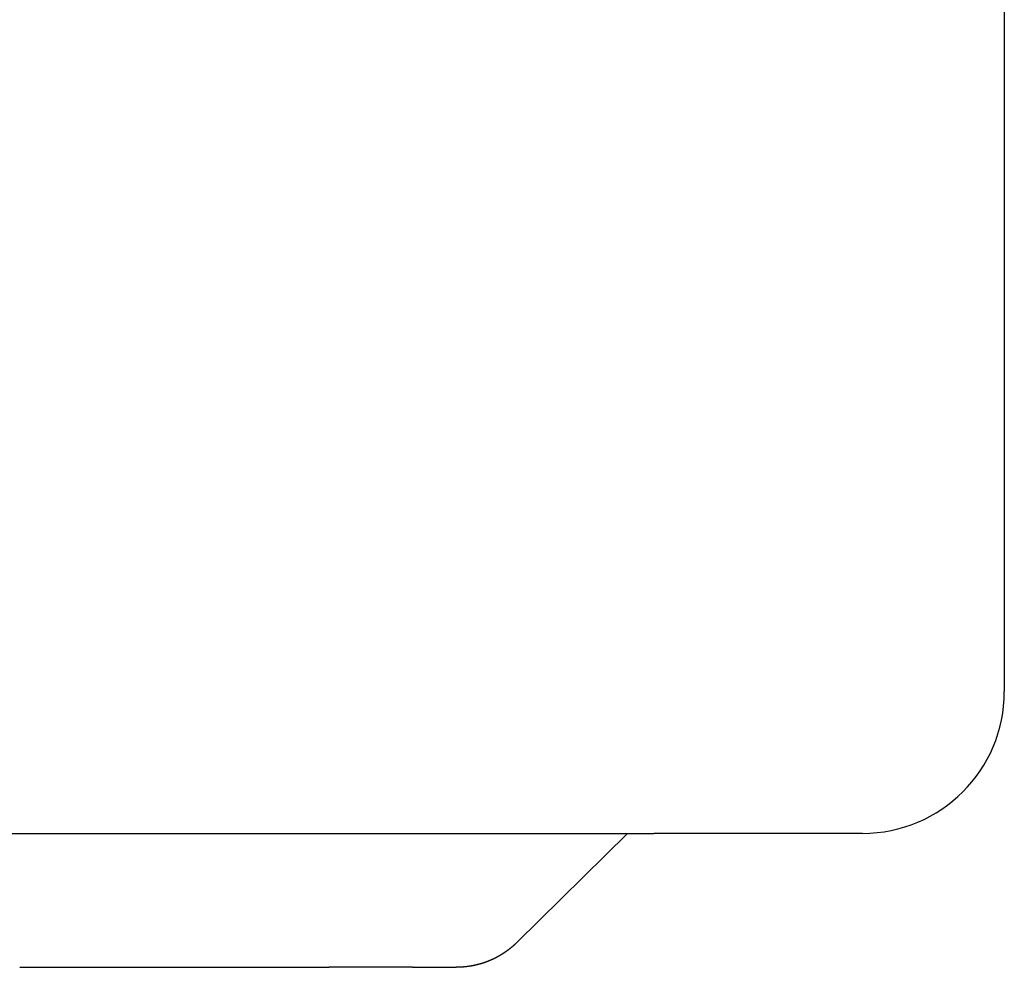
# Model space of a CAD drawing. Extents: x 987 to 2641, y 1244 to 2490.
# Tile 79 of 138: x 2597 to 2641, y 1697 to 1739. Entities that reach past the tile are written whole.
import ezdxf

# ---------------------------------------------------------------- set-up
doc = ezdxf.new("R2010")
doc.units = 0
doc.layers.add('KF_GRAVIS_8_REAR', color=7, linetype='CONTINUOUS')

# ---------------------------------------------------------------- blocks, each defined once
blk = doc.blocks.new('KF_GRAVIS_8_REAR')
at = {"layer": 'KF_GRAVIS_8_REAR'}
for p, q in [((127, -265.31219), (127, -434)), ((127, -434), (127, -436.65)), ((67.50869, -443), (111.29888, -443)), ((105.17652, -447.87968), (110.12295, -443)), ((120.65, -443), (111.29888, -443)), ((82.89872, -449), (96.76392, -449)), ((100.49298, -449), (96.76392, -449)), ((100.49298, -449), (102.44564, -449))]:
    blk.add_line(p, q, dxfattribs=at)
blk.add_polyline3d([(105.177, -447.88, 0), (105.171, -447.885, 0), (105.165, -447.891, 0), (105.16, -447.896, 0), (105.154, -447.902, 0), (105.148, -447.907, 0), (105.143, -447.913, 0), (105.137, -447.918, 0), (105.131, -447.924, 0), (105.125, -447.929, 0), (105.12, -447.935, 0), (105.114, -447.94, 0), (105.108, -447.945, 0), (105.102, -447.951, 0), (105.097, -447.956, 0), (105.091, -447.962, 0), (105.085, -447.967, 0), (105.079, -447.972, 0), (105.074, -447.978, 0), (105.068, -447.983, 0), (105.062, -447.988, 0), (105.056, -447.994, 0), (105.05, -447.999, 0), (105.044, -448.004, 0), (105.038, -448.01, 0), (105.033, -448.015, 0), (105.027, -448.02, 0), (105.021, -448.025, 0), (105.015, -448.031, 0), (105.009, -448.036, 0), (105.003, -448.041, 0), (104.997, -448.046, 0), (104.991, -448.051, 0), (104.985, -448.057, 0), (104.979, -448.062, 0), (104.973, -448.067, 0), (104.967, -448.072, 0), (104.961, -448.077, 0), (104.955, -448.082, 0), (104.949, -448.087, 0), (104.943, -448.092, 0), (104.937, -448.098, 0), (104.931, -448.103, 0), (104.925, -448.108, 0), (104.919, -448.113, 0), (104.913, -448.118, 0), (104.907, -448.123, 0), (104.9, -448.128, 0), (104.894, -448.133, 0), (104.888, -448.138, 0), (104.882, -448.143, 0), (104.876, -448.148, 0), (104.87, -448.153, 0), (104.863, -448.158, 0), (104.857, -448.163, 0), (104.851, -448.167, 0), (104.845, -448.172, 0), (104.839, -448.177, 0), (104.832, -448.182, 0), (104.826, -448.187, 0), (104.82, -448.192, 0), (104.814, -448.197, 0), (104.807, -448.201, 0), (104.801, -448.206, 0), (104.795, -448.211, 0), (104.789, -448.216, 0), (104.782, -448.221, 0), (104.776, -448.225, 0), (104.77, -448.23, 0), (104.763, -448.235, 0), (104.757, -448.24, 0), (104.751, -448.244, 0), (104.744, -448.249, 0), (104.738, -448.254, 0), (104.732, -448.258, 0), (104.725, -448.263, 0), (104.719, -448.268, 0), (104.712, -448.272, 0), (104.706, -448.277, 0), (104.7, -448.281, 0), (104.693, -448.286, 0), (104.687, -448.291, 0), (104.68, -448.295, 0), (104.674, -448.3, 0), (104.667, -448.304, 0), (104.661, -448.309, 0), (104.654, -448.313, 0), (104.648, -448.318, 0), (104.641, -448.322, 0), (104.635, -448.327, 0), (104.628, -448.331, 0), (104.622, -448.336, 0), (104.615, -448.34, 0), (104.609, -448.345, 0), (104.602, -448.349, 0), (104.595, -448.353, 0), (104.589, -448.358, 0), (104.582, -448.362, 0), (104.576, -448.366, 0), (104.569, -448.371, 0), (104.562, -448.375, 0), (104.556, -448.379, 0), (104.549, -448.384, 0), (104.542, -448.388, 0), (104.536, -448.392, 0), (104.529, -448.397, 0), (104.522, -448.401, 0), (104.516, -448.405, 0), (104.509, -448.409, 0), (104.502, -448.413, 0), (104.496, -448.418, 0), (104.489, -448.422, 0), (104.482, -448.426, 0), (104.475, -448.43, 0), (104.469, -448.434, 0), (104.462, -448.438, 0), (104.455, -448.442, 0), (104.448, -448.447, 0), (104.442, -448.451, 0), (104.435, -448.455, 0), (104.428, -448.459, 0), (104.421, -448.463, 0), (104.415, -448.467, 0), (104.408, -448.471, 0), (104.401, -448.475, 0), (104.394, -448.479, 0), (104.387, -448.483, 0), (104.38, -448.487, 0), (104.373, -448.491, 0), (104.367, -448.495, 0), (104.36, -448.499, 0), (104.353, -448.502, 0), (104.346, -448.506, 0), (104.339, -448.51, 0), (104.332, -448.514, 0), (104.325, -448.518, 0), (104.318, -448.522, 0), (104.311, -448.526, 0), (104.304, -448.529, 0), (104.297, -448.533, 0), (104.291, -448.537, 0), (104.284, -448.541, 0), (104.277, -448.544, 0), (104.27, -448.548, 0), (104.263, -448.552, 0), (104.256, -448.556, 0), (104.249, -448.559, 0), (104.242, -448.563, 0), (104.235, -448.567, 0), (104.228, -448.57, 0), (104.221, -448.574, 0), (104.214, -448.577, 0), (104.206, -448.581, 0), (104.199, -448.585, 0), (104.192, -448.588, 0), (104.185, -448.592, 0), (104.178, -448.595, 0), (104.171, -448.599, 0), (104.164, -448.602, 0), (104.157, -448.606, 0), (104.15, -448.609, 0), (104.143, -448.613, 0), (104.136, -448.616, 0), (104.128, -448.62, 0), (104.121, -448.623, 0), (104.114, -448.626, 0), (104.107, -448.63, 0), (104.1, -448.633, 0), (104.093, -448.637, 0), (104.086, -448.64, 0), (104.078, -448.643, 0), (104.071, -448.647, 0), (104.064, -448.65, 0), (104.057, -448.653, 0), (104.05, -448.656, 0), (104.042, -448.66, 0), (104.035, -448.663, 0), (104.028, -448.666, 0), (104.021, -448.669, 0), (104.013, -448.673, 0), (104.006, -448.676, 0), (103.999, -448.679, 0), (103.992, -448.682, 0), (103.984, -448.685, 0), (103.977, -448.688, 0), (103.97, -448.691, 0), (103.963, -448.695, 0), (103.955, -448.698, 0), (103.948, -448.701, 0), (103.941, -448.704, 0), (103.933, -448.707, 0), (103.926, -448.71, 0), (103.919, -448.713, 0), (103.911, -448.716, 0), (103.904, -448.719, 0), (103.897, -448.722, 0), (103.889, -448.725, 0), (103.882, -448.728, 0), (103.875, -448.73, 0), (103.867, -448.733, 0), (103.86, -448.736, 0), (103.853, -448.739, 0), (103.845, -448.742, 0), (103.838, -448.745, 0), (103.83, -448.748, 0), (103.823, -448.75, 0), (103.816, -448.753, 0), (103.808, -448.756, 0), (103.801, -448.759, 0), (103.793, -448.762, 0), (103.786, -448.764, 0), (103.779, -448.767, 0), (103.771, -448.77, 0), (103.764, -448.772, 0), (103.756, -448.775, 0), (103.749, -448.778, 0), (103.741, -448.78, 0), (103.734, -448.783, 0), (103.726, -448.786, 0), (103.719, -448.788, 0), (103.711, -448.791, 0), (103.704, -448.793, 0), (103.696, -448.796, 0), (103.689, -448.798, 0), (103.681, -448.801, 0), (103.674, -448.803, 0), (103.666, -448.806, 0), (103.659, -448.808, 0), (103.651, -448.811, 0), (103.644, -448.813, 0), (103.636, -448.816, 0), (103.629, -448.818, 0), (103.621, -448.82, 0), (103.614, -448.823, 0), (103.606, -448.825, 0), (103.599, -448.827, 0), (103.591, -448.83, 0), (103.583, -448.832, 0), (103.576, -448.834, 0), (103.568, -448.837, 0), (103.561, -448.839, 0), (103.553, -448.841, 0), (103.546, -448.843, 0), (103.538, -448.846, 0), (103.53, -448.848, 0), (103.523, -448.85, 0), (103.515, -448.852, 0), (103.507, -448.854, 0), (103.5, -448.856, 0), (103.492, -448.859, 0), (103.485, -448.861, 0), (103.477, -448.863, 0), (103.469, -448.865, 0), (103.462, -448.867, 0), (103.454, -448.869, 0), (103.446, -448.871, 0), (103.439, -448.873, 0), (103.431, -448.875, 0), (103.423, -448.877, 0), (103.416, -448.879, 0), (103.408, -448.881, 0), (103.4, -448.883, 0), (103.393, -448.885, 0), (103.385, -448.887, 0), (103.377, -448.889, 0), (103.37, -448.89, 0), (103.362, -448.892, 0), (103.354, -448.894, 0), (103.347, -448.896, 0), (103.339, -448.898, 0), (103.331, -448.9, 0), (103.324, -448.901, 0), (103.316, -448.903, 0), (103.308, -448.905, 0), (103.3, -448.907, 0), (103.293, -448.908, 0), (103.285, -448.91, 0), (103.277, -448.912, 0), (103.269, -448.913, 0), (103.262, -448.915, 0), (103.254, -448.917, 0), (103.246, -448.918, 0), (103.239, -448.92, 0), (103.231, -448.921, 0), (103.223, -448.923, 0), (103.215, -448.925, 0), (103.208, -448.926, 0), (103.2, -448.928, 0), (103.192, -448.929, 0), (103.184, -448.931, 0), (103.176, -448.932, 0), (103.169, -448.933, 0), (103.161, -448.935, 0), (103.153, -448.936, 0), (103.145, -448.938, 0), (103.138, -448.939, 0), (103.13, -448.941, 0), (103.122, -448.942, 0), (103.114, -448.943, 0), (103.106, -448.945, 0), (103.099, -448.946, 0), (103.091, -448.947, 0), (103.083, -448.949, 0), (103.075, -448.95, 0), (103.067, -448.951, 0), (103.06, -448.952, 0), (103.052, -448.953, 0), (103.044, -448.955, 0), (103.036, -448.956, 0), (103.028, -448.957, 0), (103.021, -448.958, 0), (103.013, -448.959, 0), (103.005, -448.96, 0), (102.997, -448.962, 0), (102.989, -448.963, 0), (102.981, -448.964, 0), (102.974, -448.965, 0), (102.966, -448.966, 0), (102.958, -448.967, 0), (102.95, -448.968, 0), (102.942, -448.969, 0), (102.934, -448.97, 0), (102.926, -448.971, 0), (102.919, -448.972, 0), (102.911, -448.973, 0), (102.903, -448.974, 0), (102.895, -448.975, 0), (102.887, -448.975, 0), (102.879, -448.976, 0), (102.872, -448.977, 0), (102.864, -448.978, 0), (102.856, -448.979, 0), (102.848, -448.98, 0), (102.84, -448.98, 0), (102.832, -448.981, 0), (102.824, -448.982, 0), (102.816, -448.983, 0), (102.809, -448.983, 0), (102.801, -448.984, 0), (102.793, -448.985, 0), (102.785, -448.986, 0), (102.777, -448.986, 0), (102.769, -448.987, 0), (102.761, -448.987, 0), (102.753, -448.988, 0), (102.746, -448.989, 0), (102.738, -448.989, 0), (102.73, -448.99, 0), (102.722, -448.99, 0), (102.714, -448.991, 0), (102.706, -448.991, 0), (102.698, -448.992, 0), (102.69, -448.992, 0), (102.683, -448.993, 0), (102.675, -448.993, 0), (102.667, -448.994, 0), (102.659, -448.994, 0), (102.651, -448.995, 0), (102.643, -448.995, 0), (102.635, -448.996, 0), (102.627, -448.996, 0), (102.619, -448.996, 0), (102.611, -448.997, 0), (102.604, -448.997, 0), (102.596, -448.997, 0), (102.588, -448.997, 0), (102.58, -448.998, 0), (102.572, -448.998, 0), (102.564, -448.998, 0), (102.556, -448.998, 0), (102.548, -448.999, 0), (102.54, -448.999, 0), (102.533, -448.999, 0), (102.525, -448.999, 0), (102.517, -448.999, 0), (102.509, -449, 0), (102.501, -449, 0), (102.493, -449, 0), (102.485, -449, 0), (102.477, -449, 0), (102.469, -449, 0), (102.461, -449, 0), (102.454, -449, 0), (102.446, -449, 0)], dxfattribs=at)
blk.add_arc((120.65, -436.65), 6.35, 270, 0, dxfattribs=at)

msp = doc.modelspace()

# ---------------------------------------------------------------- block references
at = {"layer": 'KF_GRAVIS_8_REAR'}
msp.add_blockref('KF_GRAVIS_8_REAR', (2514.017, 2145.913), dxfattribs=at)

doc.saveas('drawing.dxf')
